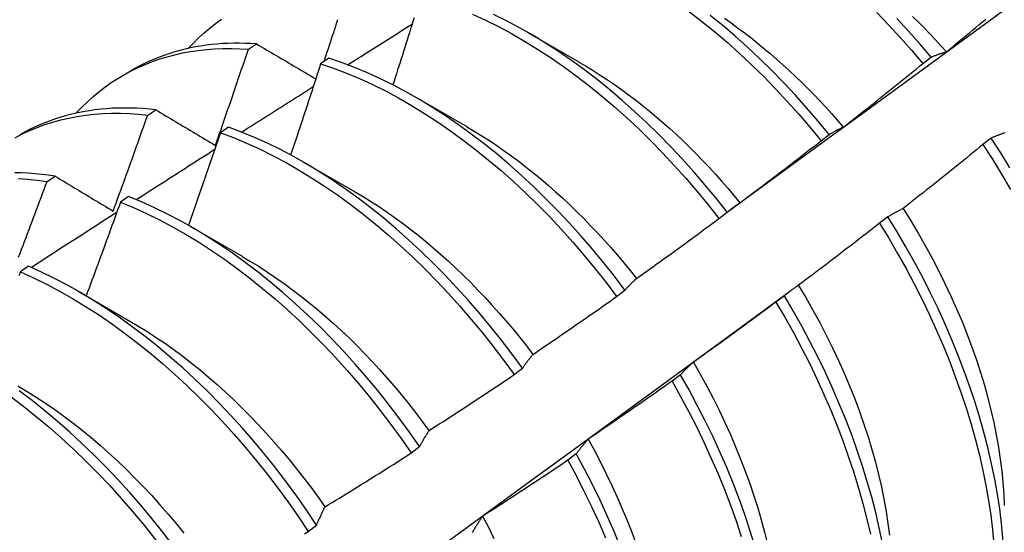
# Model space of a CAD drawing. Header units: inches. Extents: x 7 to 154, y 11 to 93.
# Tile 71 of 85: x 137.465 to 137.77, y 53.394 to 53.553. Entities that reach past the tile are written whole.
import ezdxf

# ---------------------------------------------------------------- set-up
doc = ezdxf.new("R2010")
doc.units = ezdxf.units.IN
doc.header["$MEASUREMENT"] = 0
doc.layers.add('Visible Edges(ANSI)', color=7, linetype='Continuous', lineweight=25)

msp = doc.modelspace()

# ---------------------------------------------------------------- linework, layer by layer
at = {"layer": 'Visible Edges(ANSI)'}
for p, q in [((137.62229, 53.54878), (137.6383, 53.53956)), ((137.53583, 53.54347), (137.53836, 53.54512)), ((137.56074, 53.54066), (137.55823, 53.53895)), ((137.74495, 53.53909), (137.7475, 53.54103)), ((137.49691, 53.53536), (137.49972, 53.53699)), ((137.58749, 53.52869), (137.6035, 53.51947)), ((137.5046, 53.52303), (137.50712, 53.52469)), ((137.52969, 53.51931), (137.52719, 53.51758)), ((137.71337, 53.51507), (137.71592, 53.51702)), ((137.76614, 53.5159), (137.76355, 53.51393)), ((137.55269, 53.5086), (137.56871, 53.49938)), ((137.4734, 53.50244), (137.47592, 53.50411)), ((137.49867, 53.49782), (137.49616, 53.49607)), ((137.68172, 53.49098), (137.68428, 53.49293)), ((137.73411, 53.4915), (137.73151, 53.48952)), ((137.51789, 53.48851), (137.53391, 53.47929)), ((137.46765, 53.47617), (137.46515, 53.47442)), ((137.4831, 53.46842), (137.49911, 53.4592)), ((137.65, 53.46682), (137.65257, 53.46877)), ((137.69153, 53.45942), (137.70397, 53.46862)), ((137.70199, 53.46704), (137.69939, 53.46507)), ((137.61821, 53.44259), (137.62078, 53.44455)), ((137.66978, 53.44255), (137.66718, 53.44057)), ((137.58634, 53.41829), (137.58892, 53.42026)), ((137.63749, 53.41801), (137.63488, 53.41603)), ((137.5544, 53.39394), (137.55698, 53.39591))]:
    msp.add_line(p, q, dxfattribs=at)
at = {"layer": 'Visible Edges(ANSI)', "flags": 128}
for points in [[(137.68471, 53.4933), (137.69281, 53.49921), (137.7009, 53.50513), (137.70899, 53.51103), (137.71707, 53.51694), (137.72516, 53.52283), (137.73324, 53.52873), (137.74131, 53.53462), (137.74938, 53.5405), (137.75745, 53.54638), (137.76552, 53.55226), (137.77358, 53.55813)], [(137.6725, 53.55515), (137.67644, 53.55211), (137.68035, 53.54893), (137.68423, 53.54562), (137.68806, 53.54219), (137.69185, 53.53863), (137.69559, 53.53497), (137.69927, 53.53119), (137.70289, 53.52731), (137.70645, 53.52332), (137.70995, 53.51924), (137.71337, 53.51507)], [(137.73061, 53.55484), (137.73428, 53.55105), (137.7379, 53.54716), (137.74146, 53.54317), (137.74495, 53.53909)], [(137.51716, 53.54372), (137.51876, 53.5454), (137.5204, 53.54701), (137.52209, 53.54855), (137.52383, 53.55002), (137.52562, 53.55142), (137.52745, 53.55275)], [(137.5593, 53.53968), (137.55964, 53.54068), (137.55997, 53.54168), (137.5603, 53.54269), (137.56063, 53.54369), (137.56096, 53.54469), (137.56128, 53.5457), (137.56161, 53.5467), (137.56194, 53.5477), (137.56227, 53.54871), (137.56259, 53.54971), (137.56292, 53.55071), (137.56325, 53.55172), (137.56357, 53.55272)], [(137.58717, 53.55322), (137.58681, 53.55207), (137.58645, 53.55091), (137.58609, 53.54975), (137.58573, 53.5486), (137.58537, 53.54744), (137.58501, 53.54628), (137.58465, 53.54513), (137.58429, 53.54397), (137.58393, 53.54282), (137.58356, 53.54166), (137.5832, 53.5405), (137.58284, 53.53935), (137.58247, 53.53819), (137.5821, 53.53704), (137.58174, 53.53588), (137.58137, 53.53472), (137.581, 53.53357), (137.58064, 53.53241)], [(137.6053, 53.55437), (137.60933, 53.55251), (137.61337, 53.55049), (137.61741, 53.54832), (137.62145, 53.546), (137.62548, 53.54353), (137.62949, 53.54091), (137.63349, 53.53814), (137.63746, 53.53524), (137.64141, 53.5322), (137.64532, 53.52903), (137.6492, 53.52573), (137.65304, 53.5223), (137.65683, 53.51876), (137.66057, 53.5151), (137.66425, 53.51133), (137.66788, 53.50745), (137.67145, 53.50347), (137.67494, 53.4994), (137.67837, 53.49523), (137.68172, 53.49098)], [(137.68428, 53.49293), (137.68092, 53.49717), (137.67749, 53.50133), (137.67399, 53.5054), (137.67042, 53.50937), (137.66679, 53.51324), (137.6631, 53.517), (137.65935, 53.52065), (137.65556, 53.52419), (137.65172, 53.52761), (137.64784, 53.5309), (137.64392, 53.53406), (137.63998, 53.53709), (137.636, 53.53998), (137.632, 53.54274), (137.62799, 53.54534), (137.62396, 53.54781), (137.61992, 53.55012), (137.61588, 53.55228), (137.61184, 53.55428)], [(137.71592, 53.51702), (137.71249, 53.52118), (137.709, 53.52525), (137.70543, 53.52923), (137.7018, 53.5331), (137.69812, 53.53687), (137.69438, 53.54053), (137.69058, 53.54407), (137.68675, 53.5475), (137.68287, 53.5508), (137.67896, 53.55397)], [(137.68341, 53.55307), (137.68546, 53.55164), (137.6875, 53.55015), (137.68953, 53.54863), (137.69155, 53.54707), (137.69357, 53.54547), (137.69557, 53.54383), (137.69756, 53.54215), (137.69954, 53.54044), (137.70151, 53.53868), (137.70346, 53.5369), (137.7054, 53.53507), (137.70732, 53.53322), (137.70923, 53.53133), (137.71112, 53.5294), (137.71299, 53.52745), (137.71484, 53.52546), (137.71667, 53.52345), (137.71848, 53.5214), (137.72027, 53.51932)], [(137.7475, 53.54103), (137.744, 53.5451), (137.74044, 53.54909), (137.73682, 53.55297)], [(137.74175, 53.55364), (137.74354, 53.55188), (137.74531, 53.55009), (137.74706, 53.54827), (137.7488, 53.54642), (137.75052, 53.54454), (137.75222, 53.54264)], [(137.75224, 53.54269), (137.75326, 53.54352), (137.75428, 53.54436), (137.75529, 53.5452), (137.75631, 53.54604), (137.75732, 53.54688), (137.75834, 53.54772), (137.75935, 53.54856), (137.76036, 53.54941), (137.76138, 53.55025), (137.76239, 53.5511), (137.7634, 53.55194), (137.76441, 53.55279)], [(137.56658, 53.53863), (137.56741, 53.53916), (137.56824, 53.53968), (137.56908, 53.54021), (137.56991, 53.54073), (137.57074, 53.54126), (137.57157, 53.54179), (137.57241, 53.54231), (137.57324, 53.54284), (137.57407, 53.54336), (137.5749, 53.54389), (137.57573, 53.54441), (137.57657, 53.54494), (137.5774, 53.54546), (137.57823, 53.54599), (137.57906, 53.54651), (137.5799, 53.54704), (137.58073, 53.54756), (137.58156, 53.54809), (137.58239, 53.54861), (137.58323, 53.54914), (137.58406, 53.54966), (137.58489, 53.55019), (137.58572, 53.55071), (137.58656, 53.55123)], [(137.53836, 53.54512), (137.53657, 53.54523), (137.5348, 53.5453), (137.53304, 53.54534), (137.53129, 53.54533), (137.52956, 53.54528), (137.52784, 53.5452), (137.52613, 53.54507), (137.52444, 53.54491), (137.52276, 53.54471), (137.5211, 53.54447), (137.51946, 53.54418), (137.51783, 53.54386), (137.51622, 53.5435), (137.51462, 53.5431), (137.51305, 53.54266), (137.51149, 53.54219), (137.50995, 53.54167), (137.50843, 53.54112), (137.50693, 53.54052), (137.50544, 53.53989), (137.50398, 53.53922), (137.50254, 53.53852), (137.50112, 53.53777), (137.49972, 53.53699)], [(137.48236, 53.52363), (137.48405, 53.5254), (137.4858, 53.5271), (137.4876, 53.52872), (137.48945, 53.53027), (137.49135, 53.53173), (137.49331, 53.53311), (137.49531, 53.53441), (137.49737, 53.53563), (137.49947, 53.53676), (137.50162, 53.53781), (137.50381, 53.53878), (137.50605, 53.53966), (137.50833, 53.54045), (137.51065, 53.54116), (137.51301, 53.54178), (137.51541, 53.54232), (137.51785, 53.54277), (137.52032, 53.54313), (137.52283, 53.54341), (137.52537, 53.5436), (137.52794, 53.5437), (137.53055, 53.54371), (137.53318, 53.54363), (137.53583, 53.54347)], [(137.52562, 53.51367), (137.52605, 53.51491), (137.52649, 53.51615), (137.52692, 53.51739), (137.52735, 53.51863), (137.52778, 53.51988), (137.52821, 53.52112), (137.52864, 53.52236), (137.52907, 53.5236), (137.5295, 53.52484), (137.52993, 53.52608), (137.53036, 53.52732), (137.53078, 53.52856), (137.53121, 53.52981), (137.53163, 53.53105), (137.53206, 53.53229), (137.53248, 53.53353), (137.5329, 53.53477), (137.53332, 53.53602), (137.53374, 53.53726), (137.53416, 53.5385), (137.53458, 53.53974), (137.535, 53.54099), (137.53542, 53.54223), (137.53583, 53.54347)], [(137.53836, 53.54512), (137.53912, 53.54467), (137.53987, 53.54422), (137.54063, 53.54377), (137.54139, 53.54333), (137.54215, 53.54288), (137.54291, 53.54243), (137.54367, 53.54198), (137.54443, 53.54153), (137.5452, 53.54108), (137.54596, 53.54063), (137.54672, 53.54018), (137.54749, 53.53973), (137.54825, 53.53928), (137.54902, 53.53883), (137.54979, 53.53837), (137.55056, 53.53792), (137.55133, 53.53747), (137.55209, 53.53702), (137.55286, 53.53656), (137.55364, 53.53611), (137.55441, 53.53566), (137.55518, 53.5352), (137.55595, 53.53475), (137.55673, 53.53429)], [(137.7475, 53.54103), (137.74769, 53.54111), (137.74788, 53.54119), (137.74807, 53.54127), (137.74827, 53.54135), (137.74846, 53.54142), (137.74865, 53.5415), (137.74885, 53.54157), (137.74904, 53.54165), (137.74924, 53.54172), (137.74944, 53.54179), (137.74963, 53.54186), (137.74983, 53.54193), (137.75003, 53.542), (137.75023, 53.54207), (137.75043, 53.54214), (137.75062, 53.5422), (137.75083, 53.54227), (137.75103, 53.54233), (137.75123, 53.54239), (137.75143, 53.54245), (137.75163, 53.54251), (137.75183, 53.54257), (137.75204, 53.54263), (137.75224, 53.54269)], [(137.65257, 53.46877), (137.64928, 53.47309), (137.64592, 53.47733), (137.64249, 53.48149), (137.63898, 53.48555), (137.63541, 53.48951), (137.63177, 53.49338), (137.62808, 53.49713), (137.62433, 53.50078), (137.62053, 53.50431), (137.61669, 53.50771), (137.61281, 53.511), (137.60889, 53.51415), (137.60494, 53.51717), (137.60096, 53.52006), (137.59697, 53.5228), (137.59295, 53.5254), (137.58892, 53.52786), (137.58488, 53.53016), (137.58084, 53.53231), (137.5768, 53.5343), (137.57276, 53.53614), (137.56874, 53.53781), (137.56473, 53.53932), (137.56074, 53.54066)], [(137.6383, 53.5395), (137.64051, 53.5382), (137.64271, 53.53685), (137.64491, 53.53545), (137.64711, 53.53401), (137.6493, 53.53251), (137.65148, 53.53097), (137.65365, 53.52938), (137.65581, 53.52774), (137.65796, 53.52606), (137.6601, 53.52433), (137.66223, 53.52256), (137.66434, 53.52075), (137.66644, 53.51889), (137.66852, 53.51699), (137.67058, 53.51504), (137.67262, 53.51306), (137.67465, 53.51104), (137.67665, 53.50898), (137.67864, 53.50688), (137.6806, 53.50475), (137.68254, 53.50258), (137.68446, 53.50038), (137.68635, 53.49815), (137.68822, 53.49588)], [(137.55823, 53.53895), (137.55785, 53.53777), (137.55747, 53.53659), (137.55709, 53.53541), (137.55671, 53.53423), (137.55633, 53.53306), (137.55594, 53.53188), (137.55556, 53.5307), (137.55517, 53.52953), (137.55479, 53.52835), (137.5544, 53.52717), (137.55401, 53.52599), (137.55363, 53.52482), (137.55324, 53.52364), (137.55285, 53.52246), (137.55246, 53.52129), (137.55207, 53.52011), (137.55168, 53.51893), (137.55129, 53.51776), (137.5509, 53.51658), (137.5505, 53.5154), (137.55011, 53.51423), (137.54972, 53.51305), (137.54932, 53.51188), (137.54893, 53.5107)], [(137.55823, 53.53895), (137.56222, 53.53759), (137.56623, 53.53607), (137.57026, 53.53438), (137.57429, 53.53253), (137.57833, 53.53053), (137.58238, 53.52837), (137.58641, 53.52605), (137.59044, 53.52359), (137.59446, 53.52098), (137.59846, 53.51822), (137.60243, 53.51533), (137.60638, 53.51229), (137.6103, 53.50913), (137.61417, 53.50584), (137.61801, 53.50242), (137.62181, 53.49888), (137.62555, 53.49523), (137.62924, 53.49146), (137.63287, 53.48759), (137.63644, 53.48362), (137.63994, 53.47955), (137.64337, 53.47539), (137.64672, 53.47114), (137.65, 53.46682)], [(137.72028, 53.51933), (137.72131, 53.52014), (137.72235, 53.52096), (137.72338, 53.52177), (137.72442, 53.52259), (137.72545, 53.5234), (137.72648, 53.52422), (137.72752, 53.52504), (137.72855, 53.52586), (137.72958, 53.52668), (137.73061, 53.5275), (137.73164, 53.52832), (137.73267, 53.52914), (137.73369, 53.52997), (137.73472, 53.53079), (137.73575, 53.53162), (137.73677, 53.53244), (137.7378, 53.53327), (137.73882, 53.5341), (137.73984, 53.53493), (137.74087, 53.53576), (137.74189, 53.53659), (137.74291, 53.53742), (137.74393, 53.53825), (137.74495, 53.53909)], [(137.53375, 53.51778), (137.53467, 53.51837), (137.5356, 53.51896), (137.53652, 53.51955), (137.53745, 53.52014), (137.53837, 53.52073), (137.5393, 53.52132), (137.54022, 53.52191), (137.54115, 53.52249), (137.54207, 53.52308), (137.543, 53.52367), (137.54392, 53.52426), (137.54485, 53.52485), (137.54577, 53.52544), (137.5467, 53.52602), (137.54763, 53.52661), (137.54855, 53.5272), (137.54948, 53.52779), (137.5504, 53.52838), (137.55133, 53.52896), (137.55225, 53.52955), (137.55318, 53.53014), (137.5541, 53.53073), (137.55503, 53.53131), (137.55595, 53.5319)], [(137.50712, 53.52469), (137.50516, 53.52489), (137.50322, 53.52505), (137.50129, 53.52516), (137.49938, 53.52523), (137.49748, 53.52525), (137.49559, 53.52522), (137.49372, 53.52515), (137.49187, 53.52503), (137.49004, 53.52486), (137.48822, 53.52465), (137.48642, 53.52439), (137.48464, 53.52409), (137.48288, 53.52374), (137.48114, 53.52334), (137.47941, 53.5229), (137.47771, 53.52241), (137.47604, 53.52188), (137.47438, 53.5213), (137.47274, 53.52068), (137.47113, 53.52001), (137.46954, 53.5193), (137.46798, 53.51854), (137.46644, 53.51774), (137.46492, 53.5169)], [(137.50712, 53.52469), (137.50788, 53.52424), (137.50864, 53.52378), (137.50941, 53.52332), (137.51017, 53.52287), (137.51093, 53.52241), (137.5117, 53.52196), (137.51247, 53.5215), (137.51323, 53.52104), (137.514, 53.52058), (137.51477, 53.52013), (137.51554, 53.51967), (137.51631, 53.51921), (137.51708, 53.51875), (137.51785, 53.51829), (137.51863, 53.51783), (137.5194, 53.51737), (137.52017, 53.51691), (137.52095, 53.51645), (137.52172, 53.51599), (137.5225, 53.51552), (137.52328, 53.51506), (137.52406, 53.5146), (137.52484, 53.51414), (137.52562, 53.51367)], [(137.46349, 53.51605), (137.46573, 53.5172), (137.46803, 53.51826), (137.47037, 53.51923), (137.47276, 53.5201), (137.4752, 53.52088), (137.47768, 53.52156), (137.4802, 53.52214), (137.48277, 53.52263), (137.48537, 53.52302), (137.48802, 53.52332), (137.4907, 53.52351), (137.49342, 53.52361), (137.49617, 53.52361), (137.49895, 53.52352), (137.50176, 53.52332), (137.5046, 53.52303)], [(137.49389, 53.49331), (137.49434, 53.49454), (137.4948, 53.49578), (137.49525, 53.49702), (137.4957, 53.49826), (137.49616, 53.49949), (137.49661, 53.50073), (137.49706, 53.50197), (137.49751, 53.50321), (137.49796, 53.50444), (137.49841, 53.50568), (137.49885, 53.50692), (137.4993, 53.50816), (137.49975, 53.5094), (137.50019, 53.51064), (137.50064, 53.51188), (137.50108, 53.51311), (137.50152, 53.51435), (137.50196, 53.51559), (137.5024, 53.51683), (137.50284, 53.51807), (137.50328, 53.51931), (137.50372, 53.52055), (137.50416, 53.52179), (137.5046, 53.52303)], [(137.62078, 53.44455), (137.61758, 53.44894), (137.61429, 53.45326), (137.61092, 53.45749), (137.60748, 53.46164), (137.60397, 53.46569), (137.60039, 53.46965), (137.59676, 53.47351), (137.59306, 53.47726), (137.58931, 53.4809), (137.58551, 53.48442), (137.58166, 53.48782), (137.57778, 53.4911), (137.57386, 53.49424), (137.56991, 53.49726), (137.56593, 53.50013), (137.56193, 53.50287), (137.55791, 53.50546), (137.55388, 53.50791), (137.54984, 53.5102), (137.5458, 53.51234), (137.54176, 53.51432), (137.53773, 53.51615), (137.5337, 53.51781), (137.52969, 53.51931)], [(137.60351, 53.51943), (137.60585, 53.51806), (137.60819, 53.51662), (137.61053, 53.51514), (137.61285, 53.51359), (137.61517, 53.51199), (137.61748, 53.51033), (137.61978, 53.50862), (137.62207, 53.50685), (137.62434, 53.50504), (137.6266, 53.50317), (137.62885, 53.50125), (137.63107, 53.49928), (137.63329, 53.49726), (137.63548, 53.4952), (137.63765, 53.4931), (137.6398, 53.49095), (137.64194, 53.48876), (137.64404, 53.48653), (137.64613, 53.48426), (137.64819, 53.48195), (137.65022, 53.47961), (137.65223, 53.47723), (137.65421, 53.47482), (137.65616, 53.47238)], [(137.71592, 53.51702), (137.7161, 53.51712), (137.71627, 53.51723), (137.71645, 53.51734), (137.71663, 53.51744), (137.7168, 53.51755), (137.71698, 53.51765), (137.71716, 53.51775), (137.71734, 53.51786), (137.71752, 53.51796), (137.7177, 53.51806), (137.71788, 53.51815), (137.71806, 53.51825), (137.71824, 53.51835), (137.71842, 53.51844), (137.71861, 53.51854), (137.71879, 53.51863), (137.71897, 53.51872), (137.71916, 53.51881), (137.71934, 53.5189), (137.71953, 53.51899), (137.71972, 53.51908), (137.7199, 53.51916), (137.72009, 53.51925), (137.72028, 53.51933)], [(137.52719, 53.51758), (137.52678, 53.51639), (137.52637, 53.51519), (137.52596, 53.51399), (137.52555, 53.5128), (137.52514, 53.5116), (137.52473, 53.5104), (137.52432, 53.50921), (137.52391, 53.50801), (137.5235, 53.50682), (137.52308, 53.50562), (137.52267, 53.50442), (137.52226, 53.50323), (137.52184, 53.50203), (137.52142, 53.50084), (137.52101, 53.49964), (137.52059, 53.49845), (137.52017, 53.49725), (137.51975, 53.49606), (137.51933, 53.49486), (137.51891, 53.49367), (137.51849, 53.49247), (137.51807, 53.49128), (137.51765, 53.49008), (137.51722, 53.48889)], [(137.52719, 53.51758), (137.5312, 53.51607), (137.53522, 53.51439), (137.53926, 53.51256), (137.5433, 53.51056), (137.54734, 53.50841), (137.55138, 53.5061), (137.55541, 53.50365), (137.55942, 53.50104), (137.56342, 53.4983), (137.5674, 53.49541), (137.57135, 53.49239), (137.57527, 53.48923), (137.57915, 53.48594), (137.58299, 53.48253), (137.58678, 53.479), (137.59053, 53.47536), (137.59422, 53.4716), (137.59786, 53.46773), (137.60143, 53.46377), (137.60493, 53.4597), (137.60837, 53.45555), (137.61173, 53.45131), (137.61501, 53.44698), (137.61821, 53.44259)], [(137.68826, 53.4959), (137.68931, 53.49669), (137.69037, 53.49748), (137.69142, 53.49827), (137.69247, 53.49906), (137.69352, 53.49985), (137.69457, 53.50064), (137.69562, 53.50144), (137.69667, 53.50223), (137.69772, 53.50303), (137.69877, 53.50382), (137.69982, 53.50462), (137.70086, 53.50542), (137.70191, 53.50622), (137.70295, 53.50702), (137.704, 53.50782), (137.70504, 53.50862), (137.70609, 53.50942), (137.70713, 53.51023), (137.70817, 53.51103), (137.70921, 53.51184), (137.71025, 53.51265), (137.71129, 53.51345), (137.71233, 53.51426), (137.71337, 53.51507)], [(137.77039, 53.51758), (137.77018, 53.5175), (137.76996, 53.51743), (137.76974, 53.51735), (137.76952, 53.51727), (137.76931, 53.51719), (137.76909, 53.51712), (137.76888, 53.51703), (137.76866, 53.51695), (137.76845, 53.51687), (137.76823, 53.51679), (137.76802, 53.5167), (137.76781, 53.51662), (137.7676, 53.51653), (137.76739, 53.51644), (137.76718, 53.51636), (137.76697, 53.51627), (137.76676, 53.51618), (137.76655, 53.51609), (137.76635, 53.51599), (137.76614, 53.5159)], [(137.77192, 53.50667), (137.76908, 53.51131), (137.76614, 53.5159)], [(137.50104, 53.49684), (137.50206, 53.4975), (137.50307, 53.49815), (137.50409, 53.4988), (137.50511, 53.49946), (137.50612, 53.50011), (137.50714, 53.50076), (137.50816, 53.50141), (137.50918, 53.50207), (137.51019, 53.50272), (137.51121, 53.50337), (137.51223, 53.50402), (137.51324, 53.50468), (137.51426, 53.50533), (137.51528, 53.50598), (137.5163, 53.50663), (137.51731, 53.50728), (137.51833, 53.50793), (137.51935, 53.50858), (137.52037, 53.50924), (137.52139, 53.50989), (137.5224, 53.51054), (137.52342, 53.51119), (137.52444, 53.51184), (137.52546, 53.51249)], [(137.76355, 53.51393), (137.76253, 53.51309), (137.76151, 53.51226), (137.76049, 53.51142), (137.75947, 53.51059), (137.75844, 53.50975), (137.75742, 53.50892), (137.75639, 53.50809), (137.75537, 53.50726), (137.75434, 53.50643), (137.75332, 53.5056), (137.75229, 53.50477), (137.75126, 53.50395), (137.75023, 53.50312), (137.7492, 53.50229), (137.74817, 53.50147), (137.74714, 53.50065), (137.74611, 53.49983), (137.74507, 53.499), (137.74404, 53.49818), (137.74301, 53.49737), (137.74197, 53.49655), (137.74094, 53.49573), (137.7399, 53.49491), (137.73886, 53.4941)], [(137.76355, 53.51393), (137.76648, 53.50934), (137.76932, 53.50469), (137.77205, 53.5)], [(137.47592, 53.50411), (137.47379, 53.50442), (137.47168, 53.50467), (137.46958, 53.50487), (137.4675, 53.50502), (137.46543, 53.50511), (137.46338, 53.50515)], [(137.46443, 53.50341), (137.46739, 53.50319), (137.47038, 53.50287), (137.4734, 53.50244)], [(137.47592, 53.50411), (137.47666, 53.50366), (137.4774, 53.50322), (137.47814, 53.50277), (137.47888, 53.50233), (137.47962, 53.50188), (137.48037, 53.50143), (137.48111, 53.50098), (137.48186, 53.50054), (137.4826, 53.50009), (137.48335, 53.49964), (137.4841, 53.49919), (137.48484, 53.49874), (137.48559, 53.49829), (137.48634, 53.49784), (137.48709, 53.49739), (137.48785, 53.49693), (137.4886, 53.49648), (137.48935, 53.49603), (137.4901, 53.49558), (137.49086, 53.49512), (137.49161, 53.49467), (137.49237, 53.49422), (137.49313, 53.49376), (137.49389, 53.49331)], [(137.46457, 53.47897), (137.46504, 53.48021), (137.46551, 53.48144), (137.46598, 53.48267), (137.46645, 53.48391), (137.46692, 53.48514), (137.46739, 53.48638), (137.46786, 53.48761), (137.46832, 53.48885), (137.46879, 53.49008), (137.46925, 53.49132), (137.46972, 53.49255), (137.47018, 53.49379), (137.47064, 53.49502), (137.47111, 53.49626), (137.47157, 53.49749), (137.47203, 53.49873), (137.47249, 53.49997), (137.47294, 53.5012), (137.4734, 53.50244)], [(137.58892, 53.42026), (137.58579, 53.42472), (137.58258, 53.42911), (137.57929, 53.43342), (137.57592, 53.43765), (137.57248, 53.44179), (137.56896, 53.44584), (137.56538, 53.44979), (137.56174, 53.45364), (137.55804, 53.45739), (137.55429, 53.46102), (137.55048, 53.46453), (137.54664, 53.46793), (137.54275, 53.4712), (137.53883, 53.47434), (137.53487, 53.47734), (137.53089, 53.48021), (137.52689, 53.48294), (137.52287, 53.48552), (137.51884, 53.48796), (137.5148, 53.49024), (137.51076, 53.49237), (137.50672, 53.49435), (137.50269, 53.49616), (137.49867, 53.49782)], [(137.5687, 53.49937), (137.57118, 53.4979), (137.57365, 53.49637), (137.57612, 53.49478), (137.57858, 53.49312), (137.58103, 53.4914), (137.58347, 53.48962), (137.5859, 53.48778), (137.58832, 53.48589), (137.59072, 53.48394), (137.5931, 53.48193), (137.59547, 53.47987), (137.59782, 53.47776), (137.60015, 53.4756), (137.60246, 53.47338), (137.60474, 53.47112), (137.607, 53.46882), (137.60924, 53.46647), (137.61144, 53.46407), (137.61362, 53.46163), (137.61577, 53.45915), (137.61789, 53.45664), (137.61997, 53.45408), (137.62202, 53.45148), (137.62404, 53.44886)], [(137.49616, 53.49607), (137.49573, 53.49486), (137.49529, 53.49365), (137.49485, 53.49244), (137.49442, 53.49122), (137.49398, 53.49001), (137.49354, 53.4888), (137.4931, 53.48759), (137.49266, 53.48638), (137.49222, 53.48516), (137.49178, 53.48395), (137.49134, 53.48274), (137.4909, 53.48153), (137.49046, 53.48032), (137.49001, 53.47911), (137.48957, 53.4779), (137.48912, 53.47669), (137.48868, 53.47548), (137.48823, 53.47427), (137.48778, 53.47306), (137.48734, 53.47185), (137.48689, 53.47064), (137.48644, 53.46943), (137.48599, 53.46822), (137.48554, 53.46701)], [(137.49616, 53.49607), (137.50018, 53.49441), (137.50422, 53.49258), (137.50826, 53.49059), (137.5123, 53.48845), (137.51634, 53.48615), (137.52037, 53.48371), (137.52439, 53.48111), (137.52839, 53.47837), (137.53236, 53.47549), (137.53632, 53.47248), (137.54024, 53.46933), (137.54412, 53.46605), (137.54796, 53.46265), (137.55176, 53.45912), (137.55551, 53.45548), (137.55921, 53.45173), (137.56284, 53.44787), (137.56642, 53.44391), (137.56993, 53.43986), (137.57337, 53.43571), (137.57673, 53.43147), (137.58002, 53.42715), (137.58322, 53.42276), (137.58634, 53.41829)], [(137.68428, 53.49293), (137.68444, 53.49307), (137.6846, 53.4932), (137.68476, 53.49334), (137.68492, 53.49347), (137.68508, 53.4936), (137.68524, 53.49373), (137.68541, 53.49386), (137.68557, 53.49399), (137.68573, 53.49412), (137.6859, 53.49424), (137.68606, 53.49437), (137.68623, 53.4945), (137.6864, 53.49462), (137.68656, 53.49474), (137.68673, 53.49486), (137.6869, 53.49498), (137.68707, 53.4951), (137.68723, 53.49522), (137.6874, 53.49534), (137.68757, 53.49545), (137.68774, 53.49557), (137.68791, 53.49568), (137.68809, 53.49579), (137.68826, 53.4959)], [(137.73886, 53.4941), (137.73866, 53.494), (137.73845, 53.4939), (137.73825, 53.4938), (137.73805, 53.4937), (137.73784, 53.4936), (137.73764, 53.4935), (137.73744, 53.4934), (137.73724, 53.4933), (137.73704, 53.49319), (137.73684, 53.49308), (137.73664, 53.49298), (137.73644, 53.49287), (137.73624, 53.49276), (137.73604, 53.49265), (137.73585, 53.49254), (137.73565, 53.49243), (137.73546, 53.49231), (137.73526, 53.4922), (137.73507, 53.49209), (137.73487, 53.49197), (137.73468, 53.49185), (137.73449, 53.49173), (137.7343, 53.49162), (137.73411, 53.4915)], [(137.73882, 53.49409), (137.74118, 53.4903), (137.74345, 53.48647), (137.74565, 53.48261), (137.74777, 53.47873), (137.74981, 53.47482), (137.75175, 53.47089), (137.75362, 53.46694), (137.75539, 53.46299), (137.75707, 53.45903), (137.75865, 53.45507), (137.76014, 53.45111), (137.76152, 53.44716), (137.76281, 53.44323), (137.76399, 53.43931), (137.76507, 53.43541), (137.76605, 53.43154), (137.76693, 53.4277), (137.7677, 53.42389), (137.76837, 53.42012), (137.76893, 53.41639), (137.76939, 53.41272), (137.76975, 53.40909), (137.77, 53.40551), (137.77015, 53.402)], [(137.46844, 53.47582), (137.46955, 53.47654), (137.47066, 53.47725), (137.47177, 53.47797), (137.47287, 53.47869), (137.47398, 53.47941), (137.47509, 53.48012), (137.4762, 53.48084), (137.47731, 53.48156), (137.47842, 53.48227), (137.47953, 53.48299), (137.48064, 53.48371), (137.48175, 53.48442), (137.48286, 53.48514), (137.48397, 53.48585), (137.48508, 53.48657), (137.48619, 53.48729), (137.4873, 53.488), (137.48841, 53.48872), (137.48952, 53.48943), (137.49063, 53.49015), (137.49174, 53.49086), (137.49285, 53.49158), (137.49396, 53.49229), (137.49507, 53.493)], [(137.65618, 53.47241), (137.65725, 53.47318), (137.65832, 53.47394), (137.65939, 53.4747), (137.66046, 53.47547), (137.66153, 53.47623), (137.6626, 53.477), (137.66367, 53.47777), (137.66474, 53.47854), (137.6658, 53.47931), (137.66687, 53.48008), (137.66793, 53.48085), (137.669, 53.48163), (137.67006, 53.4824), (137.67113, 53.48318), (137.67219, 53.48395), (137.67325, 53.48473), (137.67431, 53.48551), (137.67537, 53.48629), (137.67643, 53.48707), (137.67749, 53.48785), (137.67855, 53.48863), (137.67961, 53.48941), (137.68066, 53.4902), (137.68172, 53.49098)], [(137.7702, 53.38329), (137.77004, 53.3876), (137.76974, 53.39199), (137.76931, 53.39645), (137.76875, 53.40097), (137.76805, 53.40556), (137.76722, 53.41019), (137.76626, 53.41488), (137.76517, 53.41961), (137.76394, 53.42437), (137.76259, 53.42916), (137.76111, 53.43398), (137.7595, 53.43882), (137.75777, 53.44367), (137.75592, 53.44852), (137.75394, 53.45338), (137.75185, 53.45823), (137.74964, 53.46307), (137.74732, 53.46788), (137.74489, 53.47268), (137.74235, 53.47744), (137.7397, 53.48217), (137.73695, 53.48686), (137.73411, 53.4915)], [(137.73151, 53.48952), (137.73048, 53.48871), (137.72944, 53.4879), (137.72839, 53.48709), (137.72735, 53.48628), (137.72631, 53.48547), (137.72527, 53.48466), (137.72422, 53.48386), (137.72318, 53.48305), (137.72213, 53.48225), (137.72109, 53.48144), (137.72004, 53.48064), (137.719, 53.47984), (137.71795, 53.47904), (137.7169, 53.47824), (137.71585, 53.47744), (137.7148, 53.47664), (137.71375, 53.47584), (137.7127, 53.47505), (137.71165, 53.47425), (137.7106, 53.47346), (137.70954, 53.47267), (137.70849, 53.47187), (137.70743, 53.47108), (137.70638, 53.47029)], [(137.73151, 53.48952), (137.73435, 53.48488), (137.7371, 53.48019), (137.73973, 53.47546), (137.74227, 53.47069), (137.74469, 53.4659), (137.747, 53.46108), (137.7492, 53.45624), (137.75129, 53.45139), (137.75325, 53.44653), (137.7551, 53.44168), (137.75682, 53.43683), (137.75842, 53.43199), (137.75989, 53.42718), (137.76123, 53.42238), (137.76244, 53.41762), (137.76353, 53.4129), (137.76448, 53.40822), (137.7653, 53.40358), (137.76599, 53.399), (137.76654, 53.39448), (137.76696, 53.39003)], [(137.5339, 53.47924), (137.53651, 53.47769), (137.53913, 53.47607), (137.54173, 53.47438), (137.54433, 53.47263), (137.54691, 53.4708), (137.54949, 53.46891), (137.55205, 53.46696), (137.55459, 53.46494), (137.55712, 53.46287), (137.55962, 53.46073), (137.56211, 53.45853), (137.56458, 53.45627), (137.56702, 53.45396), (137.56943, 53.45159), (137.57182, 53.44917), (137.57417, 53.4467), (137.5765, 53.44417), (137.57879, 53.4416), (137.58105, 53.43897), (137.58328, 53.43631), (137.58547, 53.4336), (137.58762, 53.43085), (137.58973, 53.42806), (137.59181, 53.42524)], [(137.55698, 53.39591), (137.55394, 53.40043), (137.55081, 53.40489), (137.54759, 53.40927), (137.5443, 53.41358), (137.54092, 53.41781), (137.53747, 53.42194), (137.53395, 53.42599), (137.53037, 53.42993), (137.52672, 53.43378), (137.52302, 53.43752), (137.51926, 53.44114), (137.51546, 53.44465), (137.51161, 53.44803), (137.50772, 53.4513), (137.5038, 53.45443), (137.49984, 53.45742), (137.49586, 53.46028), (137.49186, 53.463), (137.48784, 53.46558), (137.4838, 53.468), (137.47977, 53.47028), (137.47572, 53.4724), (137.47168, 53.47437), (137.46765, 53.47617)], [(137.46515, 53.47442), (137.46468, 53.4732)], [(137.46515, 53.47442), (137.46918, 53.4726), (137.47322, 53.47062), (137.47726, 53.46849), (137.4813, 53.4662), (137.48533, 53.46376), (137.48935, 53.46118), (137.49335, 53.45845), (137.49733, 53.45558), (137.50128, 53.45257), (137.5052, 53.44943), (137.50909, 53.44616), (137.51294, 53.44276), (137.51674, 53.43925), (137.52049, 53.43561), (137.52419, 53.43187), (137.52783, 53.42801), (137.53141, 53.42406), (137.53492, 53.42001), (137.53837, 53.41586), (137.54174, 53.41163), (137.54503, 53.40732), (137.54824, 53.40293), (137.55136, 53.39847), (137.5544, 53.39394)], [(137.65257, 53.46877), (137.65271, 53.46894), (137.65286, 53.4691), (137.653, 53.46926), (137.65315, 53.46942), (137.65329, 53.46958), (137.65344, 53.46974), (137.65359, 53.4699), (137.65374, 53.47006), (137.65389, 53.47021), (137.65404, 53.47037), (137.65419, 53.47052), (137.65434, 53.47067), (137.65449, 53.47082), (137.65464, 53.47097), (137.65479, 53.47112), (137.65494, 53.47127), (137.6551, 53.47142), (137.65525, 53.47156), (137.6554, 53.47171), (137.65556, 53.47185), (137.65571, 53.47199), (137.65587, 53.47213), (137.65602, 53.47227), (137.65618, 53.47241)], [(137.70638, 53.47029), (137.70619, 53.47017), (137.706, 53.47004), (137.70581, 53.46992), (137.70562, 53.46979), (137.70543, 53.46966), (137.70525, 53.46954), (137.70506, 53.46941), (137.70488, 53.46928), (137.70469, 53.46914), (137.70451, 53.46901), (137.70432, 53.46888), (137.70414, 53.46874), (137.70396, 53.46861), (137.70378, 53.46847), (137.70359, 53.46833), (137.70341, 53.46819), (137.70323, 53.46805), (137.70305, 53.46791), (137.70287, 53.46777), (137.7027, 53.46763), (137.70252, 53.46748), (137.70234, 53.46734), (137.70217, 53.46719), (137.70199, 53.46704)], [(137.70635, 53.47027), (137.70863, 53.46645), (137.71083, 53.46261), (137.71295, 53.45873), (137.71499, 53.45483), (137.71693, 53.45091), (137.71879, 53.44698), (137.72055, 53.44304), (137.72222, 53.43909), (137.72379, 53.43513), (137.72527, 53.43118), (137.72665, 53.42724), (137.72793, 53.4233), (137.72911, 53.41939), (137.7302, 53.41549), (137.73118, 53.41162), (137.73207, 53.40778), (137.73285, 53.40397), (137.73353, 53.4002), (137.73411, 53.39647), (137.73459, 53.3928)], [(137.62404, 53.44886), (137.62513, 53.4496), (137.62622, 53.45034), (137.62731, 53.45107), (137.6284, 53.45181), (137.62948, 53.45255), (137.63057, 53.4533), (137.63166, 53.45404), (137.63274, 53.45478), (137.63382, 53.45553), (137.63491, 53.45627), (137.63599, 53.45702), (137.63707, 53.45777), (137.63815, 53.45852), (137.63923, 53.45927), (137.64031, 53.46002), (137.64139, 53.46077), (137.64247, 53.46152), (137.64355, 53.46227), (137.64463, 53.46303), (137.6457, 53.46378), (137.64678, 53.46454), (137.64785, 53.4653), (137.64893, 53.46606), (137.65, 53.46682)], [(137.73237, 53.39038), (137.7314, 53.39507), (137.7303, 53.3998), (137.72907, 53.40456), (137.72771, 53.40936), (137.72622, 53.41418), (137.72461, 53.41902), (137.72287, 53.42387), (137.72101, 53.42872), (137.71903, 53.43358), (137.71693, 53.43843), (137.71471, 53.44326), (137.71238, 53.44808), (137.70994, 53.45287), (137.7074, 53.45763), (137.70474, 53.46236), (137.70199, 53.46704)], [(137.69939, 53.46507), (137.69833, 53.46428), (137.69727, 53.46349), (137.69622, 53.46271), (137.69516, 53.46192), (137.69409, 53.46114), (137.69303, 53.46036), (137.69197, 53.45958), (137.69091, 53.4588), (137.68985, 53.45802), (137.68878, 53.45724), (137.68772, 53.45646), (137.68665, 53.45569), (137.68559, 53.45491), (137.68452, 53.45414), (137.68345, 53.45336), (137.68238, 53.45259), (137.68132, 53.45182), (137.68025, 53.45105), (137.67918, 53.45028), (137.67811, 53.44951), (137.67704, 53.44875), (137.67596, 53.44798), (137.67489, 53.44722), (137.67382, 53.44645)], [(137.69939, 53.46507), (137.70214, 53.46038), (137.70478, 53.45565), (137.70732, 53.45089), (137.70975, 53.44609), (137.71207, 53.44127), (137.71428, 53.43643), (137.71637, 53.43158), (137.71834, 53.42673), (137.72019, 53.42187), (137.72192, 53.41703), (137.72353, 53.41219), (137.72501, 53.40737), (137.72636, 53.40258), (137.72758, 53.39781), (137.72867, 53.39309)], [(137.45524, 53.2876), (137.46659, 53.2958), (137.47793, 53.304), (137.48926, 53.3122), (137.50058, 53.32039), (137.51189, 53.32859), (137.52319, 53.33678), (137.53448, 53.34497), (137.54576, 53.35316), (137.55703, 53.36135), (137.56829, 53.36954), (137.57954, 53.37773), (137.59078, 53.38591), (137.60201, 53.39409), (137.61323, 53.40227), (137.62444, 53.41044), (137.63564, 53.41861), (137.64684, 53.42678), (137.65802, 53.43495), (137.6692, 53.44311), (137.68036, 53.45127), (137.69152, 53.45942)], [(137.49911, 53.45914), (137.50187, 53.45752), (137.50461, 53.45582), (137.50735, 53.45404), (137.51008, 53.45219), (137.51279, 53.45026), (137.5155, 53.44826), (137.51818, 53.44618), (137.52085, 53.44403), (137.52349, 53.44182), (137.52612, 53.43953), (137.52871, 53.43717), (137.53129, 53.43476), (137.53383, 53.43227), (137.53635, 53.42973), (137.53884, 53.42714), (137.54129, 53.42448), (137.54371, 53.42178), (137.5461, 53.41902), (137.54844, 53.41622), (137.55075, 53.41337), (137.55302, 53.41048), (137.55524, 53.40754), (137.55742, 53.40457), (137.55956, 53.40156)], [(137.62078, 53.44455), (137.62091, 53.44474), (137.62104, 53.44493), (137.62117, 53.44512), (137.62131, 53.44531), (137.62144, 53.4455), (137.62157, 53.44568), (137.6217, 53.44587), (137.62184, 53.44606), (137.62197, 53.44624), (137.62211, 53.44642), (137.62224, 53.4466), (137.62238, 53.44678), (137.62251, 53.44696), (137.62265, 53.44714), (137.62279, 53.44732), (137.62293, 53.44749), (137.62306, 53.44767), (137.6232, 53.44784), (137.62334, 53.44801), (137.62348, 53.44819), (137.62362, 53.44836), (137.62376, 53.44853), (137.6239, 53.44869), (137.62404, 53.44886)], [(137.67382, 53.44645), (137.67364, 53.4463), (137.67347, 53.44615), (137.6733, 53.446), (137.67312, 53.44584), (137.67295, 53.44569), (137.67278, 53.44553), (137.67261, 53.44537), (137.67244, 53.44522), (137.67227, 53.44506), (137.6721, 53.4449), (137.67193, 53.44474), (137.67176, 53.44457), (137.67159, 53.44441), (137.67142, 53.44425), (137.67126, 53.44408), (137.67109, 53.44392), (137.67093, 53.44375), (137.67076, 53.44358), (137.6706, 53.44341), (137.67043, 53.44324), (137.67027, 53.44307), (137.67011, 53.4429), (137.66995, 53.44272), (137.66978, 53.44255)], [(137.67381, 53.44645), (137.67591, 53.44276), (137.67794, 53.43905), (137.67989, 53.43531), (137.68176, 53.43155), (137.68355, 53.42777), (137.68526, 53.42399), (137.68689, 53.4202), (137.68843, 53.4164), (137.68988, 53.41261), (137.69125, 53.40882), (137.69253, 53.40504), (137.69372, 53.40127), (137.69483, 53.39752), (137.69583, 53.39379), (137.69675, 53.39009)], [(137.59185, 53.42525), (137.59295, 53.42596), (137.59406, 53.42667), (137.59516, 53.42739), (137.59627, 53.4281), (137.59737, 53.42882), (137.59847, 53.42953), (137.59957, 53.43025), (137.60068, 53.43097), (137.60178, 53.43168), (137.60288, 53.4324), (137.60398, 53.43313), (137.60507, 53.43385), (137.60617, 53.43457), (137.60727, 53.43529), (137.60837, 53.43602), (137.60946, 53.43674), (137.61056, 53.43747), (137.61165, 53.4382), (137.61275, 53.43893), (137.61384, 53.43966), (137.61493, 53.44039), (137.61603, 53.44112), (137.61712, 53.44185), (137.61821, 53.44259)], [(137.69283, 53.38955), (137.69133, 53.39437), (137.68971, 53.39921), (137.68796, 53.40406), (137.68609, 53.40892), (137.68411, 53.41377), (137.682, 53.41862), (137.67978, 53.42346), (137.67744, 53.42827), (137.675, 53.43306), (137.67244, 53.43782), (137.66978, 53.44255)], [(137.46431, 53.43909), (137.4672, 53.43739), (137.47008, 53.43559), (137.47295, 53.43371), (137.47581, 53.43174), (137.47865, 53.42969), (137.48148, 53.42755), (137.48429, 53.42534), (137.48708, 53.42305), (137.48985, 53.42069), (137.49259, 53.41825), (137.49531, 53.41574), (137.498, 53.41317), (137.50066, 53.41053), (137.50328, 53.40783), (137.50587, 53.40506), (137.50842, 53.40224), (137.51094, 53.39937), (137.51341, 53.39644), (137.51584, 53.39346)], [(137.66718, 53.44057), (137.6661, 53.43981), (137.66503, 53.43905), (137.66395, 53.43829), (137.66287, 53.43753), (137.66179, 53.43677), (137.66071, 53.43602), (137.65963, 53.43526), (137.65855, 53.43451), (137.65747, 53.43375), (137.65639, 53.433), (137.65531, 53.43225), (137.65423, 53.4315), (137.65314, 53.43075), (137.65206, 53.43), (137.65097, 53.42926), (137.64989, 53.42851), (137.6488, 53.42776), (137.64771, 53.42702), (137.64663, 53.42628), (137.64554, 53.42554), (137.64445, 53.42479), (137.64336, 53.42405), (137.64227, 53.42332), (137.64118, 53.42258)], [(137.66718, 53.44057), (137.66983, 53.43584), (137.67237, 53.43108), (137.67481, 53.42628), (137.67714, 53.42147), (137.67935, 53.41663), (137.68145, 53.41178), (137.68343, 53.40693), (137.68529, 53.40207), (137.68702, 53.39722), (137.68864, 53.39238)], [(137.4623, 53.43566), (137.46625, 53.43266), (137.47017, 53.42953), (137.47406, 53.42626), (137.47791, 53.42288), (137.48172, 53.41937), (137.48547, 53.41574), (137.48917, 53.412), (137.49282, 53.40816), (137.4964, 53.40421), (137.49992, 53.40016), (137.50337, 53.39602), (137.50674, 53.39179), (137.51004, 53.38749), (137.51325, 53.3831), (137.51638, 53.37865), (137.51942, 53.37412), (137.52237, 53.36954)], [(137.52496, 53.37152), (137.522, 53.37609), (137.51896, 53.38061), (137.51582, 53.38506), (137.5126, 53.38944), (137.5093, 53.39374), (137.50592, 53.39796), (137.50247, 53.40209), (137.49894, 53.40613), (137.49536, 53.41007), (137.49171, 53.41391), (137.488, 53.41764), (137.48424, 53.42126), (137.48043, 53.42476), (137.47658, 53.42814), (137.47269, 53.43139), (137.46876, 53.43452), (137.46481, 53.43751)], [(137.58892, 53.42026), (137.58904, 53.42048), (137.58915, 53.4207), (137.58927, 53.42092), (137.58939, 53.42114), (137.58951, 53.42135), (137.58963, 53.42157), (137.58975, 53.42178), (137.58987, 53.42199), (137.58999, 53.42221), (137.59011, 53.42242), (137.59023, 53.42263), (137.59035, 53.42284), (137.59047, 53.42304), (137.59059, 53.42325), (137.59072, 53.42345), (137.59084, 53.42366), (137.59097, 53.42386), (137.59109, 53.42406), (137.59121, 53.42426), (137.59134, 53.42446), (137.59147, 53.42466), (137.59159, 53.42486), (137.59172, 53.42506), (137.59185, 53.42525)], [(137.64118, 53.42258), (137.64102, 53.4224), (137.64086, 53.42222), (137.6407, 53.42204), (137.64054, 53.42186), (137.64038, 53.42168), (137.64023, 53.42149), (137.64007, 53.42131), (137.63991, 53.42112), (137.63976, 53.42094), (137.6396, 53.42075), (137.63945, 53.42056), (137.63929, 53.42037), (137.63914, 53.42018), (137.63899, 53.41999), (137.63883, 53.4198), (137.63868, 53.4196), (137.63853, 53.41941), (137.63838, 53.41921), (137.63823, 53.41902), (137.63808, 53.41882), (137.63793, 53.41862), (137.63778, 53.41842), (137.63764, 53.41822), (137.63749, 53.41801)], [(137.64114, 53.42257), (137.64308, 53.41901), (137.64496, 53.41543), (137.64676, 53.41183), (137.64849, 53.40822), (137.65015, 53.4046), (137.65173, 53.40097), (137.65323, 53.39733), (137.65466, 53.3937), (137.656, 53.39007)], [(137.55958, 53.40159), (137.56071, 53.40227), (137.56183, 53.40296), (137.56295, 53.40365), (137.56407, 53.40433), (137.56519, 53.40502), (137.56631, 53.40571), (137.56743, 53.4064), (137.56854, 53.40709), (137.56966, 53.40779), (137.57078, 53.40848), (137.57189, 53.40917), (137.57301, 53.40987), (137.57412, 53.41057), (137.57524, 53.41126), (137.57635, 53.41196), (137.57746, 53.41266), (137.57858, 53.41336), (137.57969, 53.41406), (137.5808, 53.41477), (137.58191, 53.41547), (137.58302, 53.41617), (137.58413, 53.41688), (137.58523, 53.41759), (137.58634, 53.41829)], [(137.65118, 53.38912), (137.64919, 53.39397), (137.64707, 53.39882), (137.64484, 53.40365), (137.6425, 53.40847), (137.64005, 53.41326), (137.63749, 53.41801)], [(137.63488, 53.41603), (137.63378, 53.4153), (137.63269, 53.41456), (137.63159, 53.41383), (137.6305, 53.4131), (137.6294, 53.41237), (137.62831, 53.41164), (137.62721, 53.41091), (137.62611, 53.41018), (137.62501, 53.40945), (137.62392, 53.40873), (137.62282, 53.408), (137.62172, 53.40728), (137.62061, 53.40656), (137.61951, 53.40584), (137.61841, 53.40512), (137.61731, 53.4044), (137.6162, 53.40368), (137.6151, 53.40296), (137.614, 53.40224), (137.61289, 53.40153), (137.61178, 53.40081), (137.61068, 53.4001), (137.60957, 53.39939), (137.60846, 53.39868)], [(137.63488, 53.41603), (137.63743, 53.41127), (137.63987, 53.40648), (137.6422, 53.40166), (137.64443, 53.39683), (137.64653, 53.39198)], [(137.55698, 53.39591), (137.55708, 53.39616), (137.55719, 53.39641), (137.55729, 53.39666), (137.5574, 53.3969), (137.5575, 53.39715), (137.55761, 53.39739), (137.55771, 53.39764), (137.55782, 53.39788), (137.55793, 53.39812), (137.55803, 53.39836), (137.55814, 53.3986), (137.55825, 53.39883), (137.55836, 53.39907), (137.55847, 53.3993), (137.55858, 53.39954), (137.55869, 53.39977), (137.5588, 53.4), (137.55891, 53.40023), (137.55902, 53.40046), (137.55913, 53.40069), (137.55924, 53.40092), (137.55936, 53.40114), (137.55947, 53.40137), (137.55958, 53.40159)], [(137.60846, 53.39868), (137.60832, 53.39847), (137.60817, 53.39826), (137.60803, 53.39806), (137.60788, 53.39785), (137.60774, 53.39764), (137.60759, 53.39743), (137.60745, 53.39721), (137.60731, 53.397), (137.60717, 53.39679), (137.60702, 53.39657), (137.60688, 53.39636), (137.60674, 53.39614), (137.6066, 53.39592), (137.60646, 53.3957), (137.60633, 53.39548), (137.60619, 53.39526), (137.60605, 53.39504), (137.60591, 53.39481), (137.60578, 53.39459), (137.60564, 53.39436), (137.6055, 53.39414), (137.60537, 53.39391), (137.60524, 53.39368)], [(137.60843, 53.39866), (137.61023, 53.39524), (137.61195, 53.3918)], [(137.55327, 53.39326), (137.5544, 53.39394)]]:
    msp.add_lwpolyline(points, dxfattribs=at)
at = {"layer": 'Visible Edges(ANSI)'}
msp.add_ellipse((137.78085, 53.51973), major_axis=(-0.125, 0.21651), ratio=0.57735, start_param=2.225447, end_param=7.182696, dxfattribs=at)

doc.saveas('drawing.dxf')
